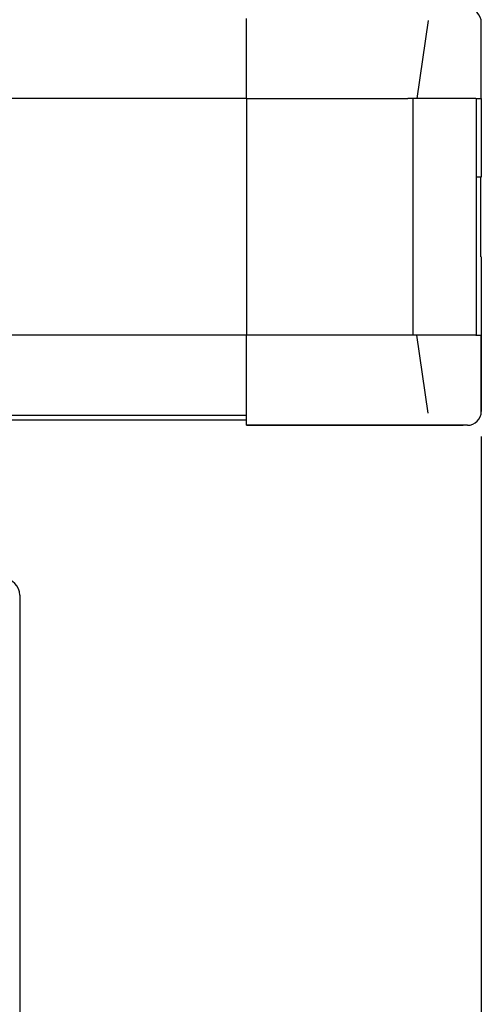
# Model space of a CAD drawing. Header units: millimetres. Extents: x -4265 to -1871, y -660 to 1033.
# Tile 37 of 42: x -2795 to -2629, y 233 to 587. Entities that reach past the tile are written whole.
import ezdxf

# ---------------------------------------------------------------- set-up
doc = ezdxf.new("R2010")
doc.units = ezdxf.units.MM
doc.dimstyles.get("Standard").update_dxf_attribs({"dimtxt": 20, "dimasz": 9, "dimexe": 9, "dimexo": 9, "dimgap": 9, "dimtad": 0, "dimtih": 1, "dimtoh": 1, "dimdsep": 46, "dimtxsty": 'Standard', "dimcen": 0.09, "dimadec": 0, "dimazin": 0, "dimtfac": 1, "dimtofl": 0, "dimtmove": 0, "dimatfit": 3, "dimfxl": 0, "dimtolj": 1, "dimtzin": 0, "dimarcsym": 0})

# ---------------------------------------------------------------- blocks, each defined once
blk = doc.blocks.new('*D22')
at = {"color": 0, "lineweight": -2}
for p, q in [((-3092.36, 436.98), (-3092.36, 59.74)), ((-2628.86, 436.98), (-2628.86, 59.74)), ((-3083.36, 68.74), (-2896.28, 68.74)), ((-2637.86, 68.74), (-2824.94, 68.74))]:
    blk.add_line(p, q, dxfattribs=at)
at = {"color": 0, "lineweight": 18}
for points in [[(-3083.36, 70.24), (-3083.36, 67.24), (-3092.36, 68.74)], [(-2637.86, 70.24), (-2637.86, 67.24), (-2628.86, 68.74)]]:
    blk.add_solid(points, dxfattribs=at)
at = {"layer": 'Defpoints', "color": 0, "lineweight": 18}
for p in [(-3092.36, 445.98), (-2628.86, 445.98), (-2628.86, 68.74)]:
    blk.add_point(p, dxfattribs=at)
at = {"color": 0, "lineweight": 18, "insert": (-2860.61, 68.74), "char_height": 20, "attachment_point": 5}
blk.add_mtext('\\A1;467', dxfattribs=at)

msp = doc.modelspace()

# ---------------------------------------------------------------- linework, layer by layer
for p, q in [((-2713.16, 558.277), (-2713.16, 587.012)), ((-2647.968, 586.272), (-2651.984, 558.277)), ((-2628.86, 558.277), (-2628.86, 585.577)), ((-2628.86, 558.277), (-2628.86, 585.577)), ((-2713.16, 558.262), (-3065.66, 558.262)), ((-2713.16, 558.277), (-2713.16, 473.277)), ((-2713.16, 558.277), (-2655.235, 558.277)), ((-2650.519, 558.277), (-2655.235, 558.277)), ((-2653.329, 473.277), (-2653.329, 558.277)), ((-2630.821, 558.277), (-2650.519, 558.277)), ((-2630.821, 558.277), (-2628.86, 558.277)), ((-2630.66, 558.277), (-2630.66, 473.277)), ((-2630.66, 558.277), (-2630.66, 473.277)), ((-2628.86, 558.277), (-2628.86, 530.077)), ((-2628.86, 530.077), (-2630.66, 530.077)), ((-2629.16, 530.076), (-2629.16, 501.478)), ((-2628.86, 501.477), (-2628.86, 473.277)), ((-2713.16, 473.292), (-3065.66, 473.292)), ((-2655.235, 473.277), (-2713.16, 473.277)), ((-2713.16, 444.541), (-2713.16, 473.277)), ((-2650.519, 473.277), (-2655.235, 473.277)), ((-2647.968, 445.282), (-2651.984, 473.277)), ((-2630.821, 473.277), (-2650.519, 473.277)), ((-2630.821, 473.277), (-2628.86, 473.277)), ((-2628.86, 445.977), (-2628.86, 473.277)), ((-2628.86, 473.277), (-2628.86, 445.977)), ((-3008.058, 444.667), (-2713.16, 444.667)), ((-2713.16, 442.777), (-3008.058, 442.777)), ((-2713.16, 440.977), (-2713.16, 444.541)), ((-2713.16, 440.977), (-2651.112, 440.977)), ((-2651.112, 440.977), (-2713.16, 440.977)), ((-2635.331, 440.977), (-2651.112, 440.977)), ((-2651.101, 440.977), (-2635.32, 440.977)), ((-2633.86, 440.977), (-2635.331, 440.977)), ((-2794.66, 379.938), (-2794.66, 291.924)), ((-2794.66, 379.938), (-2794.66, 291.924)), ((-2794.66, 291.924), (-2794.66, 219.697)), ((-2794.66, 291.915), (-2794.66, 219.688))]:
    msp.add_line(p, q)
for centre, radius, start, end in [((-2633.86, 585.577), 5, 0, 90), ((-2633.86, 445.977), 5, 270, 0), ((-2800.797, 379.938), 6.136, 0, 87.87745)]:
    msp.add_arc(centre, radius, start, end)

# ---------------------------------------------------------------- dimensions: what is measured, and where the dimension line sits
at = {"lineweight": 18}
dim = msp.add_linear_dim(base=(-2628.86, 68.737), p1=(-3092.36, 445.977), p2=(-2628.86, 445.977), text='467', dimstyle='Standard', dxfattribs=at)
dim.commit()
dim.dimension.update_dxf_attribs({"geometry": '*D22', "text_midpoint": (-2860.61, 68.737)})

doc.saveas('drawing.dxf')
